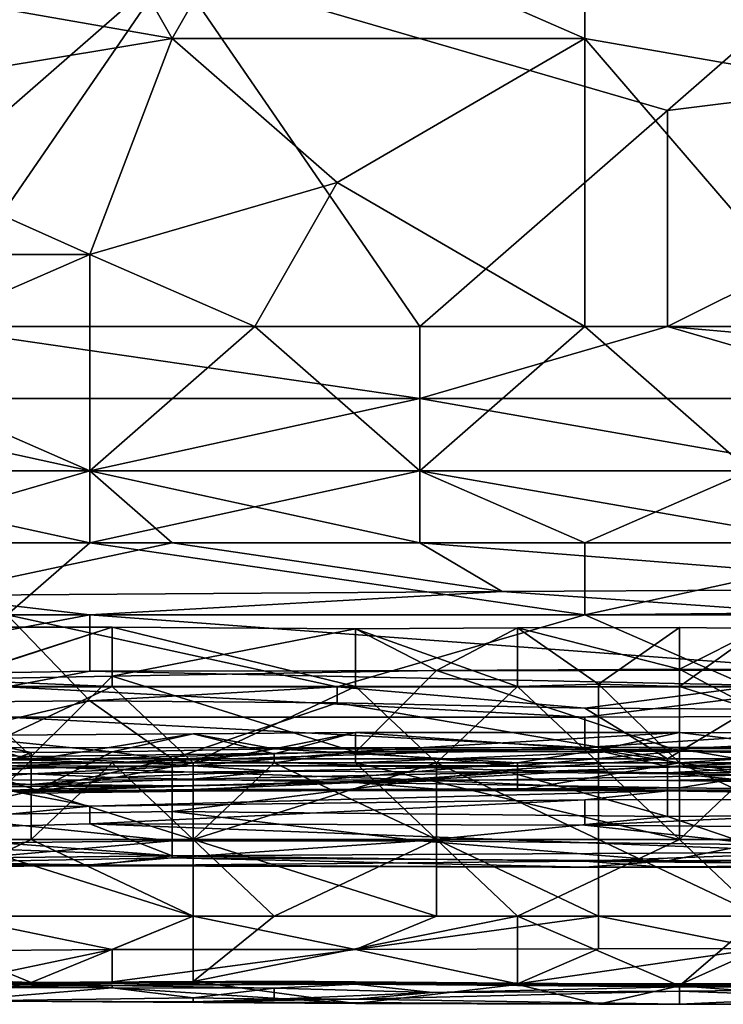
# Model space of a CAD drawing. Extents: x -1.1 to 1.1, y -0.36 to 0.36.
# Tile 199 of 256: x -0.3117 to -0.2736, y -0.3447 to -0.2914. Entities that reach past the tile are written whole.
import ezdxf

# ---------------------------------------------------------------- set-up
doc = ezdxf.new("R2010")
doc.units = 0

msp = doc.modelspace()

# ---------------------------------------------------------------- linework, layer by layer
for points in [[(-0.281109, -0.284557, 0.385378), (-0.258754, -0.296276, 0.383424), (-0.267696, -0.272838, 0.387753)], [(-0.316877, -0.300182, 0.265202), (-0.334761, -0.280651, 0.265834), (-0.303464, -0.288463, 0.265647)], [(-0.303464, -0.29237, 0.383129), (-0.307935, -0.284557, 0.384498), (-0.325819, -0.288463, 0.382946)], [(-0.298993, -0.284557, 0.384846), (-0.307935, -0.284557, 0.384498), (-0.303464, -0.29237, 0.383129)], [(-0.281109, -0.29237, 0.383832), (-0.298993, -0.284557, 0.384846), (-0.303464, -0.29237, 0.383129)], [(-0.298993, -0.284557, 0.384846), (-0.281109, -0.29237, 0.383832), (-0.281109, -0.284557, 0.385378)], [(-0.281109, -0.284557, 0.385378), (-0.281109, -0.29237, 0.383832), (-0.258754, -0.296276, 0.383424)], [(-0.325819, -0.288463, 0.382946), (-0.325819, -0.296075, 0.381644), (-0.303464, -0.29237, 0.383129)], [(-0.316877, -0.307995, 0.264933), (-0.316877, -0.300182, 0.265202), (-0.303464, -0.288463, 0.265647)], [(-0.290051, -0.307995, 0.264959), (-0.316877, -0.307995, 0.264933), (-0.303464, -0.288463, 0.265647)], [(-0.303464, -0.288463, 0.265647), (-0.267696, -0.288463, 0.26564), (-0.276638, -0.296276, 0.265372)], [(-0.276638, -0.296276, 0.265372), (-0.290051, -0.307995, 0.264959), (-0.303464, -0.288463, 0.265647)], [(-0.267696, -0.288463, 0.26564), (-0.245341, -0.29237, 0.265529), (-0.276638, -0.296276, 0.265372)], [(-0.325819, -0.296075, 0.381644), (-0.307935, -0.304088, 0.380348), (-0.303464, -0.29237, 0.383129)], [(-0.294522, -0.300182, 0.38173), (-0.303464, -0.29237, 0.383129), (-0.307935, -0.304088, 0.380348)], [(-0.303464, -0.29237, 0.383129), (-0.294522, -0.300182, 0.38173), (-0.281109, -0.29237, 0.383832)], [(-0.294522, -0.300182, 0.38173), (-0.281109, -0.307995, 0.379983), (-0.281109, -0.29237, 0.383832)], [(-0.258754, -0.296276, 0.383424), (-0.281109, -0.29237, 0.383832), (-0.267696, -0.307995, 0.380176)], [(-0.267696, -0.307995, 0.380176), (-0.281109, -0.29237, 0.383832), (-0.281109, -0.307995, 0.379983)], [(-0.245341, -0.29237, 0.265529), (-0.236399, -0.307995, 0.26498), (-0.276638, -0.307995, 0.264934)], [(-0.276638, -0.307995, 0.264934), (-0.276638, -0.296276, 0.265372), (-0.245341, -0.29237, 0.265529)], [(-0.325819, -0.296075, 0.381644), (-0.325819, -0.304088, 0.379921), (-0.307935, -0.304088, 0.380348)], [(-0.290051, -0.307995, 0.264959), (-0.276638, -0.296276, 0.265372), (-0.276638, -0.307995, 0.264934)], [(-0.298993, -0.307995, 0.379581), (-0.294522, -0.300182, 0.38173), (-0.307935, -0.304088, 0.380348)], [(-0.281109, -0.307995, 0.379983), (-0.294522, -0.300182, 0.38173), (-0.298993, -0.307995, 0.379581)], [(-0.325819, -0.311901, 0.377784), (-0.307935, -0.315807, 0.376944), (-0.307935, -0.304088, 0.380348)], [(-0.307935, -0.304088, 0.380348), (-0.325819, -0.304088, 0.379921), (-0.325819, -0.311901, 0.377784)], [(-0.307935, -0.304088, 0.380348), (-0.307935, -0.315807, 0.376944), (-0.298993, -0.307995, 0.379581)], [(-0.316877, -0.307995, 0.264933), (-0.290051, -0.307995, 0.264959), (-0.290051, -0.311901, 0.264969)], [(-0.290051, -0.311901, 0.264969), (-0.316877, -0.311901, 0.264958), (-0.316877, -0.307995, 0.264933)], [(-0.290051, -0.315807, 0.377224), (-0.298993, -0.307995, 0.379581), (-0.307935, -0.315807, 0.376944)], [(-0.290051, -0.315807, 0.377224), (-0.281109, -0.307995, 0.379983), (-0.298993, -0.307995, 0.379581)], [(-0.276638, -0.307995, 0.264934), (-0.263225, -0.311901, 0.265015), (-0.290051, -0.311901, 0.264969)], [(-0.276638, -0.307995, 0.264934), (-0.290051, -0.311901, 0.264969), (-0.290051, -0.307995, 0.264959)], [(-0.290051, -0.315807, 0.377224), (-0.272167, -0.315807, 0.377485), (-0.281109, -0.307995, 0.379983)], [(-0.272167, -0.315807, 0.377485), (-0.267696, -0.307995, 0.380176), (-0.281109, -0.307995, 0.379983)], [(-0.236399, -0.307995, 0.26498), (-0.231928, -0.311901, 0.265035), (-0.276638, -0.307995, 0.264934)], [(-0.263225, -0.311901, 0.265015), (-0.276638, -0.307995, 0.264934), (-0.231928, -0.311901, 0.265035)], [(-0.325819, -0.311901, 0.377784), (-0.325819, -0.315807, 0.376509), (-0.307935, -0.315807, 0.376944)], [(-0.316877, -0.311901, 0.264958), (-0.307935, -0.315807, 0.265457), (-0.325819, -0.315807, 0.26533)], [(-0.316877, -0.311901, 0.264958), (-0.290051, -0.311901, 0.264969), (-0.307935, -0.315807, 0.265457)], [(-0.290051, -0.311901, 0.264969), (-0.290051, -0.315807, 0.265445), (-0.307935, -0.315807, 0.265457)], [(-0.263225, -0.311901, 0.265015), (-0.267696, -0.315807, 0.265514), (-0.290051, -0.311901, 0.264969)], [(-0.267696, -0.315807, 0.265514), (-0.290051, -0.315807, 0.265445), (-0.290051, -0.311901, 0.264969)], [(-0.307935, -0.319713, 0.375307), (-0.307935, -0.315807, 0.376944), (-0.325819, -0.315807, 0.376509)], [(-0.325819, -0.315807, 0.376509), (-0.321348, -0.319713, 0.375089), (-0.307935, -0.319713, 0.375307)], [(-0.325819, -0.315807, 0.26533), (-0.307935, -0.315807, 0.265457), (-0.321348, -0.319713, 0.266636)], [(-0.307935, -0.315807, 0.265457), (-0.303464, -0.319713, 0.266787), (-0.321348, -0.319713, 0.266636)], [(-0.290051, -0.315807, 0.265445), (-0.290051, -0.319713, 0.266802), (-0.307935, -0.315807, 0.265457)], [(-0.290051, -0.319713, 0.266802), (-0.303464, -0.319713, 0.266787), (-0.307935, -0.315807, 0.265457)], [(-0.281109, -0.319713, 0.375712), (-0.290051, -0.315807, 0.377224), (-0.307935, -0.319713, 0.375307)], [(-0.307935, -0.315807, 0.376944), (-0.307935, -0.319713, 0.375307), (-0.290051, -0.315807, 0.377224)], [(-0.267696, -0.315807, 0.265514), (-0.267696, -0.319713, 0.266867), (-0.290051, -0.315807, 0.265445)], [(-0.267696, -0.319713, 0.266867), (-0.290051, -0.319713, 0.266802), (-0.290051, -0.315807, 0.265445)], [(-0.281109, -0.319713, 0.375712), (-0.272167, -0.315807, 0.377485), (-0.290051, -0.315807, 0.377224)], [(-0.281109, -0.319713, 0.375712), (-0.263225, -0.319713, 0.375895), (-0.272167, -0.315807, 0.377485)], [(-0.312406, -0.32362, 0.373325), (-0.307935, -0.319713, 0.375307), (-0.321348, -0.319713, 0.375089)], [(-0.303464, -0.319713, 0.266787), (-0.316877, -0.322574, 0.268362), (-0.321348, -0.319713, 0.266636)], [(-0.303464, -0.319713, 0.266787), (-0.28558, -0.322355, 0.268362), (-0.316877, -0.322574, 0.268362)], [(-0.312406, -0.32362, 0.373325), (-0.281109, -0.32362, 0.373693), (-0.307935, -0.319713, 0.375307)], [(-0.281109, -0.32362, 0.373693), (-0.281109, -0.319713, 0.375712), (-0.307935, -0.319713, 0.375307)], [(-0.290051, -0.319713, 0.266802), (-0.28558, -0.322355, 0.268362), (-0.303464, -0.319713, 0.266787)], [(-0.267696, -0.319713, 0.266867), (-0.258754, -0.322203, 0.268362), (-0.290051, -0.319713, 0.266802)], [(-0.290051, -0.319713, 0.266802), (-0.258754, -0.322203, 0.268362), (-0.28558, -0.322355, 0.268362)], [(-0.263225, -0.319713, 0.375895), (-0.281109, -0.319713, 0.375712), (-0.281109, -0.32362, 0.373693)], [(-0.267696, -0.323494, 0.373831), (-0.263225, -0.319713, 0.375895), (-0.281109, -0.32362, 0.373693)], [(-0.307935, -0.32362, 0.269196), (-0.316877, -0.322574, 0.268362), (-0.28558, -0.322355, 0.268362)], [(-0.28558, -0.322355, 0.268362), (-0.267696, -0.32362, 0.269321), (-0.307935, -0.32362, 0.269196)], [(-0.28558, -0.322355, 0.268362), (-0.258754, -0.322203, 0.268362), (-0.267696, -0.32362, 0.269321)], [(-0.316877, -0.322574, 0.268362), (-0.307935, -0.32362, 0.269196), (-0.334761, -0.32362, 0.268688)], [(-0.325819, -0.32699, 0.272269), (-0.334761, -0.32362, 0.268688), (-0.307935, -0.32362, 0.269196)], [(-0.307935, -0.328275, 0.369925), (-0.312406, -0.32362, 0.373325), (-0.33029, -0.328474, 0.369925)], [(-0.307935, -0.32362, 0.269196), (-0.307935, -0.326679, 0.272269), (-0.325819, -0.32699, 0.272269)], [(-0.281109, -0.32362, 0.373693), (-0.312406, -0.32362, 0.373325), (-0.294522, -0.327526, 0.370683)], [(-0.294522, -0.327526, 0.370683), (-0.312406, -0.32362, 0.373325), (-0.307935, -0.328275, 0.369925)], [(-0.267696, -0.32362, 0.269321), (-0.267696, -0.326618, 0.272269), (-0.307935, -0.32362, 0.269196)], [(-0.307935, -0.326679, 0.272269), (-0.307935, -0.32362, 0.269196), (-0.267696, -0.326618, 0.272269)], [(-0.294522, -0.327526, 0.370683), (-0.272167, -0.327526, 0.370997), (-0.281109, -0.32362, 0.373693)], [(-0.281109, -0.32362, 0.373693), (-0.272167, -0.327526, 0.370997), (-0.267696, -0.323494, 0.373831)], [(-0.315489, -0.327135, 0.218049), (-0.30671, -0.324294, 0.221806), (-0.30671, -0.327502, 0.217754)], [(-0.30671, -0.326945, 0.225563), (-0.30671, -0.324294, 0.221806), (-0.315489, -0.3271, 0.225563)], [(-0.315489, -0.324297, 0.221806), (-0.315489, -0.3271, 0.225563), (-0.30671, -0.324294, 0.221806)], [(-0.315489, -0.327135, 0.218049), (-0.315489, -0.324297, 0.221806), (-0.30671, -0.324294, 0.221806)], [(-0.293541, -0.324371, 0.221806), (-0.30671, -0.324294, 0.221806), (-0.30671, -0.326945, 0.225563)], [(-0.293541, -0.324371, 0.221806), (-0.293541, -0.327502, 0.21783), (-0.30671, -0.324294, 0.221806)], [(-0.30671, -0.327502, 0.217754), (-0.30671, -0.324294, 0.221806), (-0.293541, -0.327502, 0.21783)], [(-0.293541, -0.324371, 0.221806), (-0.30671, -0.326945, 0.225563), (-0.289151, -0.326639, 0.225563)], [(-0.289151, -0.326639, 0.225563), (-0.284762, -0.324326, 0.221806), (-0.293541, -0.324371, 0.221806)], [(-0.284762, -0.324326, 0.221806), (-0.284762, -0.327502, 0.217887), (-0.293541, -0.324371, 0.221806)], [(-0.293541, -0.327502, 0.21783), (-0.293541, -0.324371, 0.221806), (-0.284762, -0.327502, 0.217887)], [(-0.284762, -0.324326, 0.221806), (-0.289151, -0.326639, 0.225563), (-0.275982, -0.326567, 0.225563)], [(-0.275982, -0.324301, 0.221806), (-0.280372, -0.327381, 0.218049), (-0.284762, -0.324326, 0.221806)], [(-0.284762, -0.324326, 0.221806), (-0.275982, -0.326567, 0.225563), (-0.275982, -0.324301, 0.221806)], [(-0.284762, -0.327502, 0.217887), (-0.284762, -0.324326, 0.221806), (-0.280372, -0.327381, 0.218049)], [(-0.280372, -0.327381, 0.218049), (-0.275982, -0.324301, 0.221806), (-0.275982, -0.327502, 0.217929)], [(-0.271593, -0.324359, 0.221806), (-0.275982, -0.324301, 0.221806), (-0.275982, -0.326567, 0.225563)], [(-0.275982, -0.324301, 0.221806), (-0.271593, -0.324359, 0.221806), (-0.275982, -0.327502, 0.217929)], [(-0.258424, -0.326598, 0.225563), (-0.271593, -0.324359, 0.221806), (-0.275982, -0.326567, 0.225563)], [(-0.275982, -0.327502, 0.217929), (-0.271593, -0.324359, 0.221806), (-0.262924, -0.327502, 0.218049)], [(-0.307935, -0.326679, 0.272269), (-0.267696, -0.326618, 0.272269), (-0.267696, -0.327526, 0.273521)], [(-0.30671, -0.326945, 0.225563), (-0.293541, -0.331071, 0.22932), (-0.289151, -0.326639, 0.225563)], [(-0.275982, -0.331003, 0.22932), (-0.289151, -0.326639, 0.225563), (-0.293541, -0.331071, 0.22932)], [(-0.275982, -0.331003, 0.22932), (-0.275982, -0.326567, 0.225563), (-0.289151, -0.326639, 0.225563)], [(-0.267203, -0.331234, 0.22932), (-0.258424, -0.326598, 0.225563), (-0.275982, -0.326567, 0.225563)], [(-0.267203, -0.331234, 0.22932), (-0.275982, -0.326567, 0.225563), (-0.275982, -0.331003, 0.22932)], [(-0.312406, -0.327526, 0.273395), (-0.325819, -0.32699, 0.272269), (-0.307935, -0.326679, 0.272269)], [(-0.30671, -0.326945, 0.225563), (-0.315489, -0.3271, 0.225563), (-0.3111, -0.331307, 0.22932)], [(-0.315489, -0.3271, 0.225563), (-0.315489, -0.331184, 0.22932), (-0.3111, -0.331307, 0.22932)], [(-0.315489, -0.327502, 0.217761), (-0.315489, -0.327135, 0.218049), (-0.30671, -0.327502, 0.217754)], [(-0.307935, -0.326679, 0.272269), (-0.267696, -0.327526, 0.273521), (-0.312406, -0.327526, 0.273395)], [(-0.293541, -0.331071, 0.22932), (-0.30671, -0.326945, 0.225563), (-0.3111, -0.331307, 0.22932)], [(-0.30671, -0.327502, 0.217754), (-0.315489, -0.331652, 0.217396), (-0.315489, -0.327502, 0.217761)], [(-0.30671, -0.327502, 0.217754), (-0.30232, -0.331652, 0.217354), (-0.315489, -0.331652, 0.217396)], [(-0.281109, -0.329165, 0.276175), (-0.312406, -0.327526, 0.273395), (-0.267696, -0.327526, 0.273521)], [(-0.281109, -0.329165, 0.276175), (-0.312406, -0.329163, 0.276175), (-0.312406, -0.327526, 0.273395)], [(-0.307935, -0.328275, 0.369925), (-0.294522, -0.328383, 0.369925), (-0.294522, -0.327526, 0.370683)], [(-0.30671, -0.327502, 0.217754), (-0.293541, -0.327502, 0.21783), (-0.30232, -0.331652, 0.217354)], [(-0.293541, -0.327502, 0.21783), (-0.289151, -0.331652, 0.217405), (-0.30232, -0.331652, 0.217354)], [(-0.281109, -0.328679, 0.369925), (-0.272167, -0.327526, 0.370997), (-0.294522, -0.327526, 0.370683)], [(-0.294522, -0.327526, 0.370683), (-0.294522, -0.328383, 0.369925), (-0.281109, -0.328679, 0.369925)], [(-0.293541, -0.327502, 0.21783), (-0.284762, -0.327502, 0.217887), (-0.289151, -0.331652, 0.217405)], [(-0.284762, -0.327502, 0.217887), (-0.280372, -0.331652, 0.21754), (-0.289151, -0.331652, 0.217405)], [(-0.284762, -0.327502, 0.217887), (-0.280372, -0.327381, 0.218049), (-0.280372, -0.331652, 0.21754)], [(-0.254283, -0.329082, 0.276175), (-0.281109, -0.329165, 0.276175), (-0.267696, -0.327526, 0.273521)], [(-0.272167, -0.328737, 0.369925), (-0.272167, -0.327526, 0.370997), (-0.281109, -0.328679, 0.369925)], [(-0.275982, -0.327502, 0.217929), (-0.275982, -0.331652, 0.217573), (-0.280372, -0.327381, 0.218049)], [(-0.275982, -0.331652, 0.217573), (-0.280372, -0.331652, 0.21754), (-0.280372, -0.327381, 0.218049)], [(-0.262924, -0.327502, 0.218049), (-0.262813, -0.331652, 0.21765), (-0.275982, -0.327502, 0.217929)], [(-0.262813, -0.331652, 0.21765), (-0.275982, -0.331652, 0.217573), (-0.275982, -0.327502, 0.217929)], [(-0.33029, -0.328474, 0.369925), (-0.321348, -0.331432, 0.366785), (-0.307935, -0.328275, 0.369925)], [(-0.321348, -0.331432, 0.366785), (-0.303464, -0.331432, 0.366568), (-0.307935, -0.328275, 0.369925)], [(-0.307935, -0.328275, 0.369925), (-0.303464, -0.331432, 0.366568), (-0.294522, -0.328383, 0.369925)], [(-0.294522, -0.328383, 0.369925), (-0.303464, -0.331432, 0.366568), (-0.276638, -0.331432, 0.367005)], [(-0.276638, -0.331432, 0.367005), (-0.281109, -0.328679, 0.369925), (-0.294522, -0.328383, 0.369925)], [(-0.281109, -0.328679, 0.369925), (-0.276638, -0.331432, 0.367005), (-0.272167, -0.328737, 0.369925)], [(-0.272167, -0.328737, 0.369925), (-0.276638, -0.331432, 0.367005), (-0.263225, -0.331432, 0.366926)], [(-0.316877, -0.330823, 0.280081), (-0.312406, -0.329163, 0.276175), (-0.281109, -0.330807, 0.280081)], [(-0.312406, -0.329163, 0.276175), (-0.281109, -0.329165, 0.276175), (-0.281109, -0.330807, 0.280081)], [(-0.281109, -0.330807, 0.280081), (-0.254283, -0.329082, 0.276175), (-0.249812, -0.330752, 0.280081)], [(-0.281109, -0.330807, 0.280081), (-0.281109, -0.329165, 0.276175), (-0.254283, -0.329082, 0.276175)], [(-0.315489, -0.330155, 0.266891), (-0.319879, -0.331365, 0.270649), (-0.3111, -0.331496, 0.270649)], [(-0.30232, -0.330069, 0.266891), (-0.315489, -0.330155, 0.266891), (-0.3111, -0.331496, 0.270649)], [(-0.30671, -0.331042, 0.263134), (-0.315489, -0.330155, 0.266891), (-0.30232, -0.330069, 0.266891)], [(-0.3111, -0.331076, 0.263134), (-0.315489, -0.330155, 0.266891), (-0.30671, -0.331042, 0.263134)], [(-0.315489, -0.330895, 0.263134), (-0.315489, -0.330155, 0.266891), (-0.3111, -0.331076, 0.263134)], [(-0.30232, -0.330069, 0.266891), (-0.3111, -0.331496, 0.270649), (-0.297931, -0.331158, 0.270649)], [(-0.297931, -0.330887, 0.263134), (-0.30671, -0.331042, 0.263134), (-0.30232, -0.330069, 0.266891)], [(-0.293541, -0.330007, 0.266891), (-0.30232, -0.330069, 0.266891), (-0.297931, -0.331158, 0.270649)], [(-0.293541, -0.330007, 0.266891), (-0.297931, -0.330887, 0.263134), (-0.30232, -0.330069, 0.266891)], [(-0.293541, -0.331025, 0.270649), (-0.293541, -0.330007, 0.266891), (-0.297931, -0.331158, 0.270649)], [(-0.297931, -0.330887, 0.263134), (-0.293541, -0.330007, 0.266891), (-0.280372, -0.330935, 0.263134)], [(-0.275982, -0.330882, 0.270649), (-0.275982, -0.33, 0.266891), (-0.293541, -0.331025, 0.270649)], [(-0.293541, -0.330007, 0.266891), (-0.293541, -0.331025, 0.270649), (-0.275982, -0.33, 0.266891)], [(-0.280372, -0.330935, 0.263134), (-0.293541, -0.330007, 0.266891), (-0.275982, -0.33, 0.266891)], [(-0.267203, -0.331058, 0.263134), (-0.280372, -0.330935, 0.263134), (-0.275982, -0.33, 0.266891)], [(-0.275982, -0.33, 0.266891), (-0.275982, -0.330882, 0.270649), (-0.258424, -0.330039, 0.266891)], [(-0.267203, -0.331058, 0.263134), (-0.275982, -0.33, 0.266891), (-0.258424, -0.330039, 0.266891)], [(-0.258424, -0.330039, 0.266891), (-0.275982, -0.330882, 0.270649), (-0.267203, -0.330865, 0.270649)], [(-0.281109, -0.330807, 0.280081), (-0.312406, -0.331815, 0.283987), (-0.316877, -0.330823, 0.280081)], [(-0.3111, -0.331076, 0.263134), (-0.315489, -0.332827, 0.259377), (-0.315489, -0.330895, 0.263134)], [(-0.276638, -0.331849, 0.283987), (-0.312406, -0.331815, 0.283987), (-0.281109, -0.330807, 0.280081)], [(-0.30232, -0.331652, 0.261552), (-0.30671, -0.331042, 0.263134), (-0.297931, -0.330887, 0.263134)], [(-0.297931, -0.330887, 0.263134), (-0.284762, -0.331652, 0.261382), (-0.30232, -0.331652, 0.261552)], [(-0.284762, -0.331652, 0.261382), (-0.297931, -0.330887, 0.263134), (-0.280372, -0.330935, 0.263134)], [(-0.275982, -0.330882, 0.270649), (-0.293541, -0.331025, 0.270649), (-0.293541, -0.331652, 0.271307)], [(-0.275982, -0.330882, 0.270649), (-0.293541, -0.331652, 0.271307), (-0.271593, -0.331652, 0.271456)], [(-0.249812, -0.330752, 0.280081), (-0.276638, -0.331849, 0.283987), (-0.281109, -0.330807, 0.280081)], [(-0.276638, -0.331849, 0.283987), (-0.249812, -0.330752, 0.280081), (-0.245341, -0.331803, 0.283987)], [(-0.267203, -0.330865, 0.270649), (-0.275982, -0.330882, 0.270649), (-0.271593, -0.331652, 0.271456)], [(-0.321348, -0.331432, 0.366785), (-0.316877, -0.334495, 0.362112), (-0.303464, -0.331432, 0.366568)], [(-0.319879, -0.331365, 0.270649), (-0.315489, -0.335802, 0.274113), (-0.3111, -0.331496, 0.270649)], [(-0.316877, -0.334495, 0.362112), (-0.303464, -0.334277, 0.362112), (-0.303464, -0.331432, 0.366568)], [(-0.3111, -0.331076, 0.263134), (-0.3111, -0.333291, 0.259377), (-0.315489, -0.332827, 0.259377)], [(-0.3111, -0.331307, 0.22932), (-0.315489, -0.331184, 0.22932), (-0.315489, -0.331898, 0.233077)], [(-0.3111, -0.331927, 0.233077), (-0.3111, -0.331307, 0.22932), (-0.315489, -0.331898, 0.233077)], [(-0.30232, -0.331652, 0.261552), (-0.3111, -0.333291, 0.259377), (-0.30671, -0.331042, 0.263134)], [(-0.3111, -0.333291, 0.259377), (-0.3111, -0.331076, 0.263134), (-0.30671, -0.331042, 0.263134)], [(-0.293541, -0.331071, 0.22932), (-0.3111, -0.331307, 0.22932), (-0.30232, -0.331799, 0.233077)], [(-0.30671, -0.331652, 0.270958), (-0.297931, -0.331158, 0.270649), (-0.3111, -0.331496, 0.270649)], [(-0.3111, -0.331307, 0.22932), (-0.3111, -0.331927, 0.233077), (-0.30232, -0.331799, 0.233077)], [(-0.30671, -0.331652, 0.270958), (-0.297931, -0.331652, 0.271179), (-0.297931, -0.331158, 0.270649)], [(-0.28558, -0.332036, 0.366019), (-0.276638, -0.331432, 0.367005), (-0.303464, -0.331432, 0.366568)], [(-0.28558, -0.332036, 0.366019), (-0.303464, -0.331432, 0.366568), (-0.303464, -0.334277, 0.362112)], [(-0.293541, -0.331071, 0.22932), (-0.30232, -0.331799, 0.233077), (-0.284762, -0.33181, 0.233077)], [(-0.293541, -0.331025, 0.270649), (-0.297931, -0.331158, 0.270649), (-0.297931, -0.331652, 0.271179)], [(-0.297931, -0.331652, 0.271179), (-0.293541, -0.331652, 0.271307), (-0.293541, -0.331025, 0.270649)], [(-0.275982, -0.331003, 0.22932), (-0.293541, -0.331071, 0.22932), (-0.284762, -0.33181, 0.233077)], [(-0.28558, -0.332036, 0.366019), (-0.276638, -0.332185, 0.366019), (-0.276638, -0.331432, 0.367005)], [(-0.284762, -0.331652, 0.261382), (-0.280372, -0.330935, 0.263134), (-0.275982, -0.331652, 0.261544)], [(-0.284762, -0.33181, 0.233077), (-0.275982, -0.331868, 0.233077), (-0.275982, -0.331003, 0.22932)], [(-0.275982, -0.331652, 0.261544), (-0.280372, -0.330935, 0.263134), (-0.267203, -0.331058, 0.263134)], [(-0.276638, -0.331432, 0.367005), (-0.276638, -0.332185, 0.366019), (-0.263225, -0.331432, 0.366926)], [(-0.276638, -0.332185, 0.366019), (-0.263225, -0.332112, 0.366019), (-0.263225, -0.331432, 0.366926)], [(-0.275982, -0.331003, 0.22932), (-0.275982, -0.331868, 0.233077), (-0.267203, -0.331234, 0.22932)], [(-0.267203, -0.331058, 0.263134), (-0.258424, -0.331652, 0.261889), (-0.275982, -0.331652, 0.261544)], [(-0.267203, -0.331234, 0.22932), (-0.275982, -0.331868, 0.233077), (-0.258424, -0.332103, 0.233077)], [(-0.316877, -0.332592, 0.287894), (-0.312406, -0.331815, 0.283987), (-0.290051, -0.332562, 0.287894)], [(-0.3111, -0.331496, 0.270649), (-0.315489, -0.335802, 0.274113), (-0.3111, -0.335802, 0.274063)], [(-0.30232, -0.335802, 0.216087), (-0.315489, -0.335802, 0.216139), (-0.315489, -0.331652, 0.217396)], [(-0.30232, -0.331652, 0.217354), (-0.30232, -0.335802, 0.216087), (-0.315489, -0.331652, 0.217396)], [(-0.315489, -0.331898, 0.233077), (-0.315489, -0.3322, 0.236834), (-0.3111, -0.331927, 0.233077)], [(-0.315489, -0.3322, 0.236834), (-0.3111, -0.332234, 0.236834), (-0.3111, -0.331927, 0.233077)], [(-0.312406, -0.331815, 0.283987), (-0.276638, -0.331849, 0.283987), (-0.290051, -0.332562, 0.287894)], [(-0.3111, -0.331496, 0.270649), (-0.3111, -0.335802, 0.274063), (-0.30671, -0.331652, 0.270958)], [(-0.3111, -0.333291, 0.259377), (-0.30232, -0.331652, 0.261552), (-0.30232, -0.333182, 0.259377)], [(-0.30232, -0.335802, 0.274124), (-0.30671, -0.331652, 0.270958), (-0.3111, -0.335802, 0.274063)], [(-0.30232, -0.331799, 0.233077), (-0.3111, -0.332234, 0.236834), (-0.297931, -0.332094, 0.236834)], [(-0.3111, -0.331927, 0.233077), (-0.3111, -0.332234, 0.236834), (-0.30232, -0.331799, 0.233077)], [(-0.30671, -0.331652, 0.270958), (-0.30232, -0.335802, 0.274124), (-0.297931, -0.331652, 0.271179)], [(-0.30232, -0.333182, 0.259377), (-0.284762, -0.331652, 0.261382), (-0.284762, -0.333121, 0.259377)], [(-0.289151, -0.331652, 0.217405), (-0.289151, -0.335802, 0.216201), (-0.30232, -0.335802, 0.216087)], [(-0.297931, -0.331652, 0.271179), (-0.30232, -0.335802, 0.274124), (-0.289151, -0.335802, 0.274206)], [(-0.284762, -0.331652, 0.261382), (-0.30232, -0.333182, 0.259377), (-0.30232, -0.331652, 0.261552)], [(-0.289151, -0.331652, 0.217405), (-0.30232, -0.335802, 0.216087), (-0.30232, -0.331652, 0.217354)], [(-0.30232, -0.331799, 0.233077), (-0.297931, -0.332094, 0.236834), (-0.284762, -0.33181, 0.233077)], [(-0.297931, -0.331652, 0.271179), (-0.289151, -0.335802, 0.274206), (-0.293541, -0.331652, 0.271307)], [(-0.297931, -0.332094, 0.236834), (-0.284762, -0.332151, 0.236834), (-0.284762, -0.33181, 0.233077)], [(-0.293541, -0.331652, 0.271307), (-0.275982, -0.335802, 0.274255), (-0.271593, -0.331652, 0.271456)], [(-0.275982, -0.335802, 0.274255), (-0.293541, -0.331652, 0.271307), (-0.289151, -0.335802, 0.274206)], [(-0.290051, -0.332562, 0.287894), (-0.276638, -0.331849, 0.283987), (-0.276638, -0.332599, 0.287894)], [(-0.280372, -0.331652, 0.21754), (-0.280372, -0.335802, 0.216297), (-0.289151, -0.331652, 0.217405)], [(-0.280372, -0.335802, 0.216297), (-0.289151, -0.335802, 0.216201), (-0.289151, -0.331652, 0.217405)], [(-0.275982, -0.331652, 0.261544), (-0.284762, -0.333121, 0.259377), (-0.284762, -0.331652, 0.261382)], [(-0.284762, -0.333121, 0.259377), (-0.275982, -0.331652, 0.261544), (-0.275982, -0.333121, 0.259377)], [(-0.284762, -0.33181, 0.233077), (-0.284762, -0.332151, 0.236834), (-0.275982, -0.331868, 0.233077)], [(-0.275982, -0.331868, 0.233077), (-0.284762, -0.332151, 0.236834), (-0.271593, -0.332288, 0.236834)], [(-0.280372, -0.331652, 0.21754), (-0.275982, -0.331652, 0.217573), (-0.275982, -0.335802, 0.216265)], [(-0.275982, -0.335802, 0.216265), (-0.280372, -0.335802, 0.216297), (-0.280372, -0.331652, 0.21754)], [(-0.276638, -0.332599, 0.287894), (-0.245341, -0.331803, 0.283987), (-0.24087, -0.332599, 0.287894)], [(-0.245341, -0.331803, 0.283987), (-0.276638, -0.332599, 0.287894), (-0.276638, -0.331849, 0.283987)], [(-0.258424, -0.331652, 0.261889), (-0.262813, -0.333496, 0.259377), (-0.275982, -0.331652, 0.261544)], [(-0.267203, -0.335802, 0.274228), (-0.271593, -0.331652, 0.271456), (-0.275982, -0.335802, 0.274255)], [(-0.275982, -0.333121, 0.259377), (-0.275982, -0.331652, 0.261544), (-0.262813, -0.333496, 0.259377)], [(-0.262813, -0.331652, 0.21765), (-0.267203, -0.335802, 0.216425), (-0.275982, -0.331652, 0.217573)], [(-0.267203, -0.335802, 0.216425), (-0.275982, -0.335802, 0.216265), (-0.275982, -0.331652, 0.217573)], [(-0.275982, -0.331868, 0.233077), (-0.271593, -0.332288, 0.236834), (-0.258424, -0.332103, 0.233077)], [(-0.315489, -0.3322, 0.236834), (-0.315489, -0.332567, 0.244349), (-0.3111, -0.332234, 0.236834)], [(-0.3111, -0.332825, 0.248106), (-0.3111, -0.332234, 0.236834), (-0.315489, -0.332567, 0.244349)], [(-0.297931, -0.332094, 0.236834), (-0.3111, -0.332234, 0.236834), (-0.30671, -0.332444, 0.240592)], [(-0.3111, -0.332234, 0.236834), (-0.3111, -0.332825, 0.248106), (-0.30671, -0.332444, 0.240592)], [(-0.30232, -0.332536, 0.244349), (-0.30671, -0.332444, 0.240592), (-0.3111, -0.332825, 0.248106)], [(-0.30671, -0.332444, 0.240592), (-0.30232, -0.332536, 0.244349), (-0.297931, -0.332094, 0.236834)], [(-0.28558, -0.332036, 0.366019), (-0.303464, -0.334277, 0.362112), (-0.276638, -0.334548, 0.362112)], [(-0.297931, -0.332094, 0.236834), (-0.30232, -0.332536, 0.244349), (-0.284762, -0.332151, 0.236834)], [(-0.293541, -0.332713, 0.248106), (-0.284762, -0.332151, 0.236834), (-0.30232, -0.332536, 0.244349)], [(-0.284762, -0.332151, 0.236834), (-0.293541, -0.332713, 0.248106), (-0.271593, -0.332288, 0.236834)], [(-0.275982, -0.333007, 0.251863), (-0.271593, -0.332288, 0.236834), (-0.293541, -0.332713, 0.248106)], [(-0.276638, -0.334548, 0.362112), (-0.276638, -0.332185, 0.366019), (-0.28558, -0.332036, 0.366019)], [(-0.263225, -0.332112, 0.366019), (-0.276638, -0.332185, 0.366019), (-0.254283, -0.334381, 0.362112)], [(-0.276638, -0.332185, 0.366019), (-0.276638, -0.334548, 0.362112), (-0.254283, -0.334381, 0.362112)], [(-0.275982, -0.333007, 0.251863), (-0.267203, -0.333116, 0.251863), (-0.271593, -0.332288, 0.236834)], [(-0.312406, -0.333128, 0.2918), (-0.316877, -0.332592, 0.287894), (-0.290051, -0.332562, 0.287894)], [(-0.315489, -0.332778, 0.251863), (-0.3111, -0.332825, 0.248106), (-0.315489, -0.332567, 0.244349)], [(-0.3111, -0.332929, 0.251863), (-0.315489, -0.332778, 0.251863), (-0.315489, -0.332974, 0.25562)], [(-0.3111, -0.332825, 0.248106), (-0.315489, -0.332778, 0.251863), (-0.3111, -0.332929, 0.251863)], [(-0.3111, -0.333291, 0.259377), (-0.3111, -0.333192, 0.25562), (-0.315489, -0.332827, 0.259377)], [(-0.315489, -0.332827, 0.259377), (-0.3111, -0.333192, 0.25562), (-0.315489, -0.332974, 0.25562)], [(-0.315489, -0.332974, 0.25562), (-0.3111, -0.333192, 0.25562), (-0.3111, -0.332929, 0.251863)], [(-0.290051, -0.332562, 0.287894), (-0.276638, -0.333168, 0.2918), (-0.312406, -0.333128, 0.2918)], [(-0.30232, -0.33289, 0.251863), (-0.30232, -0.332536, 0.244349), (-0.3111, -0.332825, 0.248106)], [(-0.3111, -0.332825, 0.248106), (-0.3111, -0.332929, 0.251863), (-0.30232, -0.33289, 0.251863)], [(-0.30232, -0.333097, 0.25562), (-0.30232, -0.33289, 0.251863), (-0.3111, -0.333192, 0.25562)], [(-0.3111, -0.332929, 0.251863), (-0.3111, -0.333192, 0.25562), (-0.30232, -0.33289, 0.251863)], [(-0.30232, -0.332536, 0.244349), (-0.30232, -0.33289, 0.251863), (-0.293541, -0.332713, 0.248106)], [(-0.289151, -0.333079, 0.25562), (-0.293541, -0.332713, 0.248106), (-0.30232, -0.333097, 0.25562)], [(-0.30232, -0.33289, 0.251863), (-0.30232, -0.333097, 0.25562), (-0.293541, -0.332713, 0.248106)], [(-0.293541, -0.332713, 0.248106), (-0.289151, -0.333079, 0.25562), (-0.275982, -0.333007, 0.251863)], [(-0.290051, -0.332562, 0.287894), (-0.276638, -0.332599, 0.287894), (-0.276638, -0.333168, 0.2918)], [(-0.289151, -0.333079, 0.25562), (-0.284762, -0.333121, 0.259377), (-0.275982, -0.333007, 0.251863)], [(-0.275982, -0.333121, 0.259377), (-0.275982, -0.333007, 0.251863), (-0.284762, -0.333121, 0.259377)], [(-0.276638, -0.333168, 0.2918), (-0.276638, -0.332599, 0.287894), (-0.236399, -0.333198, 0.2918)], [(-0.276638, -0.332599, 0.287894), (-0.24087, -0.332599, 0.287894), (-0.236399, -0.333198, 0.2918)], [(-0.275982, -0.333007, 0.251863), (-0.275982, -0.333121, 0.259377), (-0.267203, -0.333116, 0.251863)], [(-0.321348, -0.33405, 0.299612), (-0.312406, -0.333128, 0.2918), (-0.307935, -0.333984, 0.299612)], [(-0.307935, -0.333984, 0.299612), (-0.312406, -0.333128, 0.2918), (-0.276638, -0.333168, 0.2918)], [(-0.30232, -0.333182, 0.259377), (-0.30232, -0.333097, 0.25562), (-0.3111, -0.333192, 0.25562)], [(-0.3111, -0.333192, 0.25562), (-0.3111, -0.333291, 0.259377), (-0.30232, -0.333182, 0.259377)], [(-0.307935, -0.333984, 0.299612), (-0.276638, -0.333168, 0.2918), (-0.281109, -0.333642, 0.295706)], [(-0.284762, -0.333121, 0.259377), (-0.289151, -0.333079, 0.25562), (-0.30232, -0.333182, 0.259377)], [(-0.30232, -0.333097, 0.25562), (-0.30232, -0.333182, 0.259377), (-0.289151, -0.333079, 0.25562)], [(-0.281109, -0.333642, 0.295706), (-0.276638, -0.333168, 0.2918), (-0.249812, -0.333604, 0.295706)], [(-0.249812, -0.333604, 0.295706), (-0.276638, -0.333168, 0.2918), (-0.236399, -0.333198, 0.2918)], [(-0.275982, -0.333121, 0.259377), (-0.262813, -0.333496, 0.259377), (-0.267203, -0.333116, 0.251863)], [(-0.307935, -0.333984, 0.299612), (-0.321348, -0.335322, 0.315237), (-0.321348, -0.33405, 0.299612)], [(-0.321348, -0.335322, 0.315237), (-0.307935, -0.333984, 0.299612), (-0.307935, -0.334953, 0.311331)], [(-0.281109, -0.333642, 0.295706), (-0.281109, -0.33503, 0.311331), (-0.307935, -0.334953, 0.311331)], [(-0.281109, -0.333642, 0.295706), (-0.307935, -0.334953, 0.311331), (-0.307935, -0.333984, 0.299612)], [(-0.249812, -0.333604, 0.295706), (-0.245341, -0.335338, 0.315237), (-0.281109, -0.33503, 0.311331)], [(-0.281109, -0.33503, 0.311331), (-0.281109, -0.333642, 0.295706), (-0.249812, -0.333604, 0.295706)], [(-0.316877, -0.334495, 0.362112), (-0.321348, -0.336077, 0.358206), (-0.303464, -0.335866, 0.358206)], [(-0.316877, -0.334495, 0.362112), (-0.303464, -0.335866, 0.358206), (-0.303464, -0.334277, 0.362112)], [(-0.290051, -0.335876, 0.358206), (-0.276638, -0.334548, 0.362112), (-0.303464, -0.334277, 0.362112)], [(-0.303464, -0.334277, 0.362112), (-0.303464, -0.335866, 0.358206), (-0.290051, -0.335876, 0.358206)], [(-0.276638, -0.334548, 0.362112), (-0.290051, -0.335876, 0.358206), (-0.272167, -0.336075, 0.358206)], [(-0.276638, -0.334548, 0.362112), (-0.272167, -0.336075, 0.358206), (-0.254283, -0.334381, 0.362112)], [(-0.307935, -0.334953, 0.311331), (-0.303464, -0.336686, 0.334769), (-0.321348, -0.335322, 0.315237)], [(-0.281109, -0.33503, 0.311331), (-0.267696, -0.336482, 0.330862), (-0.307935, -0.334953, 0.311331)], [(-0.303464, -0.336686, 0.334769), (-0.307935, -0.334953, 0.311331), (-0.267696, -0.336482, 0.330862)], [(-0.245341, -0.335338, 0.315237), (-0.267696, -0.336482, 0.330862), (-0.281109, -0.33503, 0.311331)], [(-0.33029, -0.335681, 0.319144), (-0.321348, -0.335322, 0.315237), (-0.303464, -0.336686, 0.334769)], [(-0.325819, -0.336924, 0.338675), (-0.33029, -0.335681, 0.319144), (-0.303464, -0.336686, 0.334769)], [(-0.321348, -0.336077, 0.358206), (-0.316877, -0.337044, 0.3543), (-0.303464, -0.335866, 0.358206)], [(-0.30232, -0.339952, 0.273751), (-0.3111, -0.335802, 0.274063), (-0.319879, -0.339952, 0.273723)], [(-0.319879, -0.339952, 0.273723), (-0.3111, -0.335802, 0.274063), (-0.315489, -0.335802, 0.274113)], [(-0.316877, -0.337044, 0.3543), (-0.303464, -0.336787, 0.3543), (-0.303464, -0.335866, 0.358206)], [(-0.30232, -0.339952, 0.216672), (-0.315489, -0.339952, 0.216623), (-0.315489, -0.335802, 0.216139)], [(-0.30232, -0.335802, 0.216087), (-0.30232, -0.339952, 0.216672), (-0.315489, -0.335802, 0.216139)], [(-0.3111, -0.335802, 0.274063), (-0.30232, -0.339952, 0.273751), (-0.30232, -0.335802, 0.274124)], [(-0.303464, -0.335866, 0.358206), (-0.303464, -0.336787, 0.3543), (-0.290051, -0.335876, 0.358206)], [(-0.290051, -0.335876, 0.358206), (-0.303464, -0.336787, 0.3543), (-0.276638, -0.336959, 0.3543)], [(-0.289151, -0.335802, 0.216201), (-0.289151, -0.339952, 0.216668), (-0.30232, -0.335802, 0.216087)], [(-0.297931, -0.339952, 0.273707), (-0.289151, -0.335802, 0.274206), (-0.30232, -0.335802, 0.274124)], [(-0.30232, -0.335802, 0.274124), (-0.30232, -0.339952, 0.273751), (-0.297931, -0.339952, 0.273707)], [(-0.289151, -0.339952, 0.216668), (-0.30232, -0.339952, 0.216672), (-0.30232, -0.335802, 0.216087)], [(-0.297931, -0.339952, 0.273707), (-0.284762, -0.339952, 0.273798), (-0.289151, -0.335802, 0.274206)], [(-0.290051, -0.335876, 0.358206), (-0.276638, -0.336959, 0.3543), (-0.272167, -0.336075, 0.358206)], [(-0.289151, -0.335802, 0.274206), (-0.284762, -0.339952, 0.273798), (-0.275982, -0.335802, 0.274255)], [(-0.280372, -0.335802, 0.216297), (-0.280372, -0.339952, 0.216722), (-0.289151, -0.335802, 0.216201)], [(-0.280372, -0.339952, 0.216722), (-0.289151, -0.339952, 0.216668), (-0.289151, -0.335802, 0.216201)], [(-0.271593, -0.339952, 0.27384), (-0.275982, -0.335802, 0.274255), (-0.284762, -0.339952, 0.273798)], [(-0.280372, -0.335802, 0.216297), (-0.275982, -0.335802, 0.216265), (-0.271593, -0.339952, 0.216729)], [(-0.271593, -0.339952, 0.216729), (-0.280372, -0.339952, 0.216722), (-0.280372, -0.335802, 0.216297)], [(-0.272167, -0.336075, 0.358206), (-0.276638, -0.336959, 0.3543), (-0.263225, -0.336826, 0.3543)], [(-0.267203, -0.335802, 0.216425), (-0.271593, -0.339952, 0.216729), (-0.275982, -0.335802, 0.216265)], [(-0.275982, -0.335802, 0.274255), (-0.271593, -0.339952, 0.27384), (-0.267203, -0.335802, 0.274228)], [(-0.325819, -0.336924, 0.338675), (-0.303464, -0.336686, 0.334769), (-0.307935, -0.337233, 0.346487)], [(-0.316877, -0.337044, 0.3543), (-0.307935, -0.337178, 0.350394), (-0.303464, -0.336787, 0.3543)], [(-0.307935, -0.337233, 0.346487), (-0.303464, -0.336686, 0.334769), (-0.281109, -0.336979, 0.338675)], [(-0.303464, -0.336787, 0.3543), (-0.307935, -0.337178, 0.350394), (-0.281109, -0.337292, 0.350394)], [(-0.281109, -0.336979, 0.338675), (-0.303464, -0.336686, 0.334769), (-0.267696, -0.336482, 0.330862)], [(-0.276638, -0.336959, 0.3543), (-0.303464, -0.336787, 0.3543), (-0.281109, -0.337292, 0.350394)], [(-0.281109, -0.336979, 0.338675), (-0.267696, -0.336482, 0.330862), (-0.263225, -0.337169, 0.342581)], [(-0.316877, -0.337044, 0.3543), (-0.325819, -0.336878, 0.3543), (-0.307935, -0.337178, 0.350394)], [(-0.325819, -0.336878, 0.3543), (-0.325819, -0.337316, 0.350394), (-0.307935, -0.337178, 0.350394)], [(-0.325819, -0.337311, 0.346487), (-0.325819, -0.336924, 0.338675), (-0.307935, -0.337233, 0.346487)], [(-0.325819, -0.337311, 0.346487), (-0.307935, -0.337233, 0.346487), (-0.307935, -0.337178, 0.350394)], [(-0.325819, -0.337316, 0.350394), (-0.325819, -0.337311, 0.346487), (-0.307935, -0.337178, 0.350394)], [(-0.307935, -0.337233, 0.346487), (-0.281109, -0.336979, 0.338675), (-0.276638, -0.337321, 0.346487)], [(-0.281109, -0.337292, 0.350394), (-0.307935, -0.337178, 0.350394), (-0.276638, -0.337321, 0.346487)], [(-0.307935, -0.337178, 0.350394), (-0.307935, -0.337233, 0.346487), (-0.276638, -0.337321, 0.346487)], [(-0.263225, -0.337208, 0.350394), (-0.276638, -0.336959, 0.3543), (-0.281109, -0.337292, 0.350394)], [(-0.276638, -0.337321, 0.346487), (-0.281109, -0.336979, 0.338675), (-0.263225, -0.337169, 0.342581)], [(-0.263225, -0.337208, 0.350394), (-0.281109, -0.337292, 0.350394), (-0.276638, -0.337321, 0.346487)], [(-0.276638, -0.336959, 0.3543), (-0.263225, -0.337208, 0.350394), (-0.263225, -0.336826, 0.3543)], [(-0.254283, -0.337267, 0.346487), (-0.276638, -0.337321, 0.346487), (-0.263225, -0.337169, 0.342581)], [(-0.263225, -0.337208, 0.350394), (-0.276638, -0.337321, 0.346487), (-0.254283, -0.337267, 0.346487)], [(-0.3111, -0.343557, 0.270649), (-0.319879, -0.339952, 0.273723), (-0.324269, -0.343079, 0.270649)], [(-0.3111, -0.343557, 0.270649), (-0.30232, -0.339952, 0.273751), (-0.319879, -0.339952, 0.273723)], [(-0.30232, -0.339952, 0.216672), (-0.30671, -0.341764, 0.218049), (-0.315489, -0.339952, 0.216623)], [(-0.315489, -0.341843, 0.218049), (-0.315489, -0.339952, 0.216623), (-0.30671, -0.341764, 0.218049)], [(-0.30232, -0.343504, 0.270649), (-0.30232, -0.339952, 0.273751), (-0.3111, -0.343557, 0.270649)], [(-0.30671, -0.341764, 0.218049), (-0.30232, -0.339952, 0.216672), (-0.293541, -0.341762, 0.218049)], [(-0.289151, -0.339952, 0.216668), (-0.293541, -0.341762, 0.218049), (-0.30232, -0.339952, 0.216672)], [(-0.284762, -0.339952, 0.273798), (-0.297931, -0.339952, 0.273707), (-0.30232, -0.343504, 0.270649)], [(-0.284762, -0.343664, 0.270649), (-0.284762, -0.339952, 0.273798), (-0.30232, -0.343504, 0.270649)], [(-0.297931, -0.339952, 0.273707), (-0.30232, -0.339952, 0.273751), (-0.30232, -0.343504, 0.270649)], [(-0.289151, -0.339952, 0.216668), (-0.280372, -0.339952, 0.216722), (-0.293541, -0.341762, 0.218049)], [(-0.293541, -0.341762, 0.218049), (-0.280372, -0.339952, 0.216722), (-0.280372, -0.341726, 0.218049)], [(-0.275982, -0.34373, 0.270649), (-0.271593, -0.339952, 0.27384), (-0.284762, -0.339952, 0.273798)], [(-0.275982, -0.34373, 0.270649), (-0.284762, -0.339952, 0.273798), (-0.284762, -0.343664, 0.270649)], [(-0.271593, -0.339952, 0.216729), (-0.271593, -0.341716, 0.218049), (-0.280372, -0.339952, 0.216722)], [(-0.271593, -0.341716, 0.218049), (-0.280372, -0.341726, 0.218049), (-0.280372, -0.339952, 0.216722)], [(-0.258424, -0.343774, 0.270649), (-0.271593, -0.339952, 0.27384), (-0.275982, -0.34373, 0.270649)], [(-0.315489, -0.343599, 0.221806), (-0.30671, -0.341764, 0.218049), (-0.30671, -0.343519, 0.221806)], [(-0.315489, -0.343599, 0.221806), (-0.315489, -0.341843, 0.218049), (-0.30671, -0.341764, 0.218049)], [(-0.30671, -0.343519, 0.221806), (-0.293541, -0.341762, 0.218049), (-0.284762, -0.34363, 0.221806)], [(-0.30671, -0.343519, 0.221806), (-0.30671, -0.341764, 0.218049), (-0.293541, -0.341762, 0.218049)], [(-0.284762, -0.34363, 0.221806), (-0.293541, -0.341762, 0.218049), (-0.280372, -0.341726, 0.218049)], [(-0.275982, -0.34367, 0.221806), (-0.284762, -0.34363, 0.221806), (-0.271593, -0.341716, 0.218049)], [(-0.271593, -0.341716, 0.218049), (-0.284762, -0.34363, 0.221806), (-0.280372, -0.341726, 0.218049)], [(-0.262813, -0.34363, 0.221806), (-0.275982, -0.34367, 0.221806), (-0.271593, -0.341716, 0.218049)], [(-0.324269, -0.343079, 0.270649), (-0.315489, -0.344554, 0.266891), (-0.3111, -0.343557, 0.270649)], [(-0.315489, -0.34372, 0.225563), (-0.30671, -0.343519, 0.221806), (-0.30232, -0.343555, 0.225563)], [(-0.315489, -0.34372, 0.225563), (-0.315489, -0.343599, 0.221806), (-0.30671, -0.343519, 0.221806)], [(-0.30232, -0.343555, 0.225563), (-0.3111, -0.343566, 0.22932), (-0.315489, -0.34372, 0.225563)], [(-0.3111, -0.343557, 0.270649), (-0.315489, -0.344554, 0.266891), (-0.293541, -0.344685, 0.266891)], [(-0.315489, -0.34372, 0.225563), (-0.3111, -0.343566, 0.22932), (-0.315489, -0.343645, 0.233077)], [(-0.315489, -0.343645, 0.233077), (-0.3111, -0.343566, 0.22932), (-0.3111, -0.343591, 0.236834)], [(-0.315489, -0.343654, 0.236834), (-0.3111, -0.343591, 0.236834), (-0.30671, -0.343706, 0.244349)], [(-0.315489, -0.343645, 0.233077), (-0.3111, -0.343591, 0.236834), (-0.315489, -0.343654, 0.236834)], [(-0.30671, -0.343706, 0.244349), (-0.315489, -0.343826, 0.244349), (-0.315489, -0.343654, 0.236834)], [(-0.315489, -0.343826, 0.244349), (-0.30671, -0.343706, 0.244349), (-0.30671, -0.343839, 0.248106)], [(-0.3111, -0.343591, 0.236834), (-0.297931, -0.343484, 0.22932), (-0.30671, -0.343706, 0.244349)], [(-0.3111, -0.343591, 0.236834), (-0.3111, -0.343566, 0.22932), (-0.297931, -0.343484, 0.22932)], [(-0.3111, -0.343566, 0.22932), (-0.30232, -0.343555, 0.225563), (-0.297931, -0.343484, 0.22932)], [(-0.30232, -0.343504, 0.270649), (-0.3111, -0.343557, 0.270649), (-0.293541, -0.344685, 0.266891)], [(-0.30671, -0.343706, 0.244349), (-0.297931, -0.343484, 0.22932), (-0.289151, -0.343545, 0.22932)], [(-0.30232, -0.343555, 0.225563), (-0.30671, -0.343519, 0.221806), (-0.284762, -0.34363, 0.221806)], [(-0.289151, -0.343545, 0.22932), (-0.293541, -0.34365, 0.240592), (-0.30671, -0.343706, 0.244349)], [(-0.30671, -0.343706, 0.244349), (-0.293541, -0.34365, 0.240592), (-0.297931, -0.343866, 0.248106)], [(-0.30671, -0.343839, 0.248106), (-0.30671, -0.343706, 0.244349), (-0.297931, -0.343866, 0.248106)], [(-0.297931, -0.343484, 0.22932), (-0.30232, -0.343555, 0.225563), (-0.289151, -0.343636, 0.225563)], [(-0.30232, -0.343504, 0.270649), (-0.293541, -0.344685, 0.266891), (-0.284762, -0.343664, 0.270649)], [(-0.284762, -0.34363, 0.221806), (-0.289151, -0.343636, 0.225563), (-0.30232, -0.343555, 0.225563)], [(-0.297931, -0.343484, 0.22932), (-0.289151, -0.343636, 0.225563), (-0.289151, -0.343545, 0.22932)], [(-0.297931, -0.343866, 0.248106), (-0.293541, -0.34365, 0.240592), (-0.289353, -0.344102, 0.251863)], [(-0.280372, -0.343622, 0.233077), (-0.293541, -0.34365, 0.240592), (-0.289151, -0.343545, 0.22932)], [(-0.293541, -0.34365, 0.240592), (-0.280372, -0.343622, 0.233077), (-0.275982, -0.343785, 0.240592)], [(-0.289353, -0.344102, 0.251863), (-0.293541, -0.34365, 0.240592), (-0.275982, -0.343785, 0.240592)], [(-0.284762, -0.343664, 0.270649), (-0.293541, -0.344685, 0.266891), (-0.280372, -0.344734, 0.266891)], [(-0.280372, -0.343622, 0.233077), (-0.289151, -0.343545, 0.22932), (-0.275982, -0.343757, 0.225563)], [(-0.289151, -0.343545, 0.22932), (-0.289151, -0.343636, 0.225563), (-0.275982, -0.343757, 0.225563)], [(-0.289151, -0.343636, 0.225563), (-0.284762, -0.34363, 0.221806), (-0.275982, -0.343757, 0.225563)], [(-0.284762, -0.34363, 0.221806), (-0.275982, -0.34367, 0.221806), (-0.275982, -0.343757, 0.225563)], [(-0.284762, -0.343664, 0.270649), (-0.280372, -0.344734, 0.266891), (-0.275982, -0.34373, 0.270649)], [(-0.262813, -0.343716, 0.225563), (-0.280372, -0.343622, 0.233077), (-0.275982, -0.343757, 0.225563)], [(-0.254034, -0.343625, 0.233077), (-0.258424, -0.343861, 0.244349), (-0.280372, -0.343622, 0.233077)], [(-0.275982, -0.343785, 0.240592), (-0.280372, -0.343622, 0.233077), (-0.258424, -0.343861, 0.244349)], [(-0.254034, -0.343625, 0.233077), (-0.280372, -0.343622, 0.233077), (-0.262813, -0.343716, 0.225563)], [(-0.262813, -0.344723, 0.266891), (-0.275982, -0.34373, 0.270649), (-0.280372, -0.344734, 0.266891)], [(-0.275982, -0.343757, 0.225563), (-0.262813, -0.34363, 0.221806), (-0.262813, -0.343716, 0.225563)], [(-0.275982, -0.343757, 0.225563), (-0.275982, -0.34367, 0.221806), (-0.262813, -0.34363, 0.221806)], [(-0.275982, -0.34373, 0.270649), (-0.262813, -0.344723, 0.266891), (-0.258424, -0.343774, 0.270649)], [(-0.315489, -0.343826, 0.244349), (-0.30671, -0.343839, 0.248106), (-0.315489, -0.344572, 0.263134)], [(-0.315489, -0.344572, 0.263134), (-0.30671, -0.343839, 0.248106), (-0.30232, -0.344376, 0.259377)], [(-0.297931, -0.343866, 0.248106), (-0.30232, -0.344376, 0.259377), (-0.30671, -0.343839, 0.248106)], [(-0.30232, -0.344376, 0.259377), (-0.297931, -0.343866, 0.248106), (-0.297931, -0.344449, 0.259377)], [(-0.289353, -0.344102, 0.251863), (-0.297931, -0.344449, 0.259377), (-0.297931, -0.343866, 0.248106)], [(-0.297931, -0.344449, 0.259377), (-0.289353, -0.344102, 0.251863), (-0.293541, -0.344453, 0.259377)], [(-0.275982, -0.344019, 0.248106), (-0.275982, -0.34473, 0.263134), (-0.293541, -0.344453, 0.259377)], [(-0.293541, -0.344453, 0.259377), (-0.289353, -0.344102, 0.251863), (-0.275982, -0.344019, 0.248106)], [(-0.275982, -0.343785, 0.240592), (-0.275982, -0.344019, 0.248106), (-0.289353, -0.344102, 0.251863)], [(-0.275982, -0.344019, 0.248106), (-0.275982, -0.343785, 0.240592), (-0.258424, -0.343861, 0.244349)], [(-0.258424, -0.343861, 0.244349), (-0.267203, -0.344327, 0.25562), (-0.275982, -0.344019, 0.248106)], [(-0.275982, -0.34473, 0.263134), (-0.275982, -0.344019, 0.248106), (-0.267203, -0.344327, 0.25562)], [(-0.30232, -0.344376, 0.259377), (-0.30232, -0.344608, 0.263134), (-0.315489, -0.344572, 0.263134)], [(-0.315489, -0.344554, 0.266891), (-0.30232, -0.344608, 0.263134), (-0.293541, -0.344685, 0.266891)], [(-0.315489, -0.344554, 0.266891), (-0.315489, -0.344572, 0.263134), (-0.30232, -0.344608, 0.263134)], [(-0.297931, -0.344449, 0.259377), (-0.30232, -0.344608, 0.263134), (-0.30232, -0.344376, 0.259377)], [(-0.293541, -0.344453, 0.259377), (-0.30232, -0.344608, 0.263134), (-0.297931, -0.344449, 0.259377)], [(-0.293541, -0.344453, 0.259377), (-0.275982, -0.34473, 0.263134), (-0.30232, -0.344608, 0.263134)], [(-0.30232, -0.344608, 0.263134), (-0.275982, -0.34473, 0.263134), (-0.293541, -0.344685, 0.266891)], [(-0.275982, -0.34473, 0.263134), (-0.280372, -0.344734, 0.266891), (-0.293541, -0.344685, 0.266891)], [(-0.280372, -0.344734, 0.266891), (-0.275982, -0.34473, 0.263134), (-0.262813, -0.344723, 0.266891)], [(-0.258424, -0.344706, 0.263134), (-0.275982, -0.34473, 0.263134), (-0.267203, -0.344327, 0.25562)], [(-0.262813, -0.344723, 0.266891), (-0.275982, -0.34473, 0.263134), (-0.258424, -0.344706, 0.263134)]]:
    msp.add_3dface(points)

doc.saveas('drawing.dxf')
